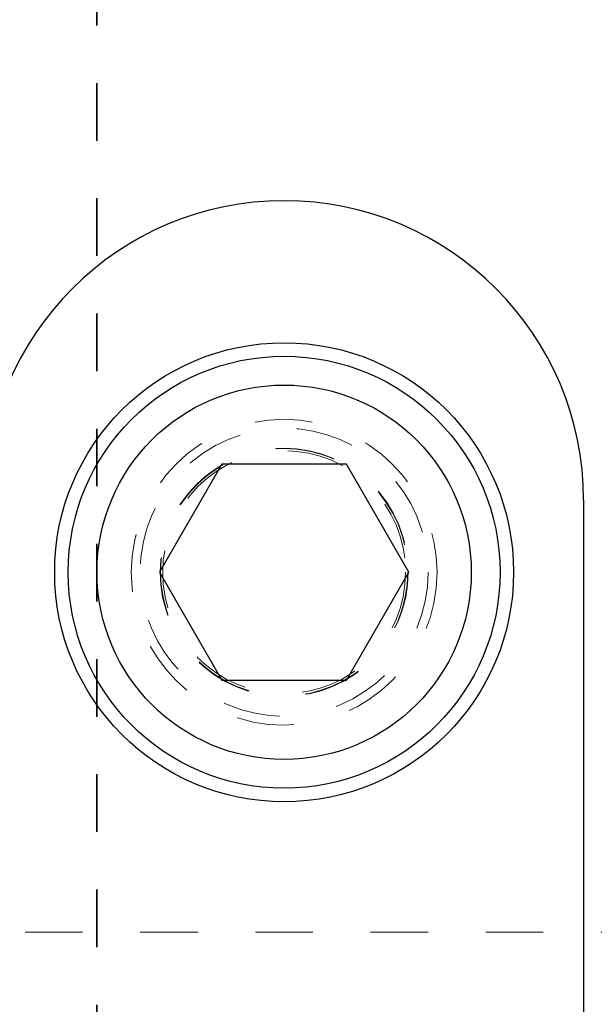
# Model space of a CAD drawing. Header units: inches. Extents: x 1802 to 2468, y -208 to -72.
# Tile 32 of 256: x 1818.401 to 1819.399, y -155.149 to -153.44. Entities that reach past the tile are written whole.
import ezdxf

# ---------------------------------------------------------------- set-up
doc = ezdxf.new("R2010")
doc.units = ezdxf.units.IN
doc.header["$LTSCALE"] = 0.5
doc.header["$MEASUREMENT"] = 0
doc.linetypes.add('HIDDEN', pattern=[0.225, 0.15, -0.075])
doc.linetypes.add('PHANTOM', pattern=[0.25, 0.125, -0.025, 0.025, -0.025, 0.025, -0.025])
for name, color, linetype in [('DSS-M-S', 53, 'Continuous'), ('DST-M-S', 53, 'Continuous'), ('SID-M-P', 202, 'PHANTOM'), ('SVD-M-S', 8, 'Continuous')]:
    doc.layers.add(name, color=color, linetype=linetype)

msp = doc.modelspace()

# ---------------------------------------------------------------- linework, layer by layer
at = {"layer": 'DSS-M-S', "linetype": 'HIDDEN', "lineweight": 18}
msp.add_line((1820.10987, -155.02387), (1817.60987, -155.02387), dxfattribs=at)
at = {"layer": 'DSS-M-S', "linetype": 'Continuous', "lineweight": 25}
msp.add_circle((1818.85987, -154.39887), 0.3985, dxfattribs=at)
at = {"layer": 'DSS-M-S', "linetype": 'HIDDEN', "lineweight": 18}
for radius in [0.2655, 0.21095]:
    msp.add_circle((1818.85987, -154.39887), radius, dxfattribs=at)
at = {"layer": 'DST-M-S', "linetype": 'Continuous', "lineweight": 25}
msp.add_line((1819.37987, -154.27387), (1819.37987, -156.27387), dxfattribs=at)
msp.add_arc((1818.85987, -154.27387), 0.52, 0, 180, dxfattribs=at)
at = {"layer": 'SID-M-P', "linetype": 'PHANTOM', "lineweight": 35}
msp.add_line((1818.53487, -133.74966), (1818.53487, -162.41644), dxfattribs=at)
at = {"layer": 'SVD-M-S', "linetype": 'Continuous', "lineweight": 25}
for p, q in [((1818.75162, -154.21137), (1818.64336, -154.39887)), ((1818.96812, -154.21137), (1818.75162, -154.21137)), ((1819.07637, -154.39887), (1818.96812, -154.21137)), ((1818.64336, -154.39887), (1818.75162, -154.58637)), ((1818.96812, -154.58637), (1819.07637, -154.39887)), ((1818.75162, -154.58637), (1818.96812, -154.58637))]:
    msp.add_line(p, q, dxfattribs=at)
for radius in [0.375, 0.325]:
    msp.add_circle((1818.85987, -154.39887), radius, dxfattribs=at)
at = {"layer": 'SVD-M-S', "linetype": 'HIDDEN', "lineweight": 18}
for radius in [0.25, 0.21542, 0.21515, 0.21463]:
    msp.add_circle((1818.85987, -154.39887), radius, dxfattribs=at)

doc.saveas('drawing.dxf')
